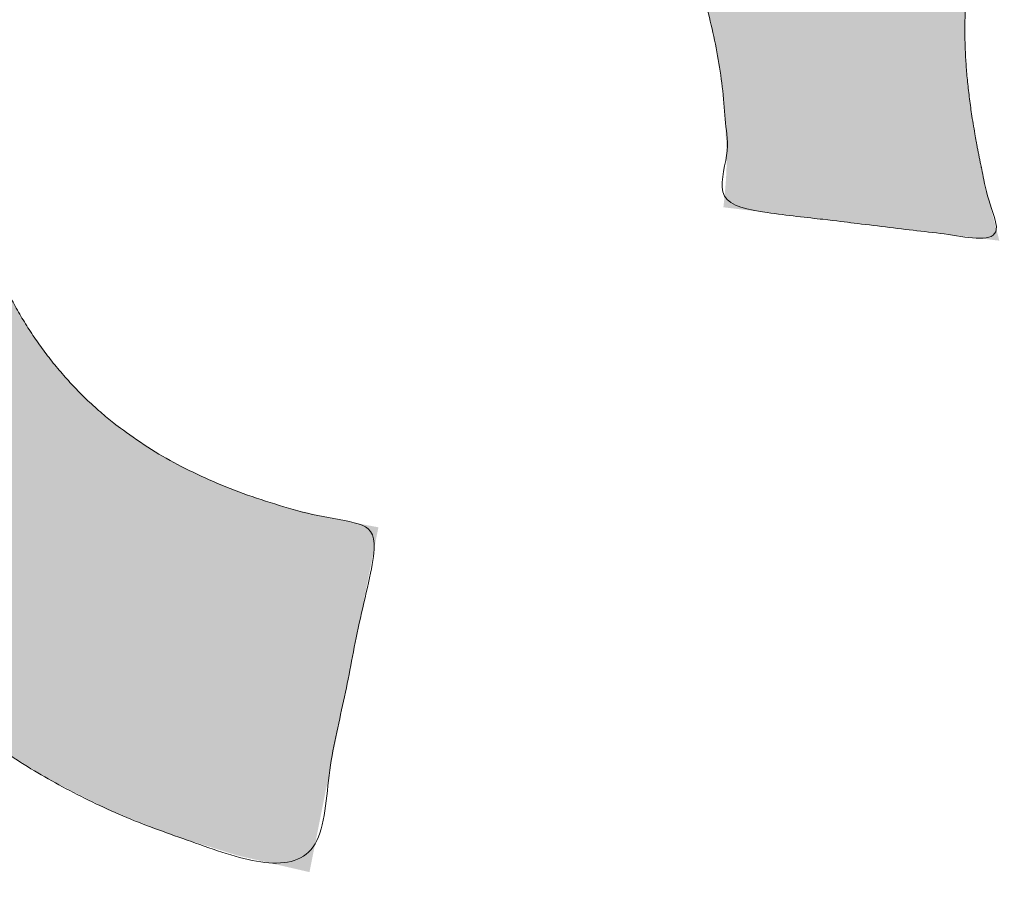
# Model space of a CAD drawing. Header units: inches. Extents: x -467 to -292, y -214 to 28.
# Tile 37 of 81: x -386.781 to -385.798, y 20.548 to 21.421. Entities that reach past the tile are written whole.
import ezdxf

# ---------------------------------------------------------------- set-up
doc = ezdxf.new("R2010")
doc.units = ezdxf.units.IN
doc.header["$LTSCALE"] = 32
doc.header["$MEASUREMENT"] = 0
doc.linetypes.add('Dash Style-1', pattern=[0.083328, 0.041656, -0.041672])
for name, color, linetype, lineweight in [('Black', 7, 'Continuous', 18), ('DashLine', 7, 'Dash Style-1', 13), ('DashLineFill', 7, 'Dash Style-1', 13), ('Drawing', 7, 'Continuous', 18), ('Metal-Black', 7, 'Continuous', 18), ('Metal-DeskStructure', 7, 'Continuous', 13), ('None', 7, 'Continuous', 18), ('SolidLine', 7, 'Continuous', 15), ('Wood_1-H', 7, 'Continuous', 13)]:
    doc.layers.add(name, color=color, linetype=linetype, lineweight=lineweight)
doc.layers.add('Metal-Leg', color=7, linetype='Continuous', lineweight=18, true_color=0x4c4c4c)
pattern_1 = [(45, (0, 0), (-1.61301565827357, 1.935715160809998), []), (45, (-1.0608, 1.0608), (-0.4723460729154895, 0.4167612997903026), [])]

# ---------------------------------------------------------------- blocks, each defined once
blk = doc.blocks.new('1BRPFY-Leg_Plate (2D)')
at = {"layer": 'DashLineFill', "linetype": 'Continuous', "lineweight": 13}
h = blk.add_hatch(dxfattribs=at)
h.set_pattern_fill('Steel', color=253, style=0, pattern_type=2)
h.set_pattern_definition(pattern_1)
edge = h.paths.add_edge_path()
edge.add_arc((-1.704724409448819, -1.704724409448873), 0.125984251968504, 179.9999999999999, 269.9999999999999)
edge.add_line((-1.704724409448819, -1.830708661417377), (1.704724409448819, -1.830708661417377))
edge.add_arc((1.704724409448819, -1.704724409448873), 0.125984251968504, 270.0000000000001, 360.0000000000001)
edge.add_line((1.830708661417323, -1.704724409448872), (1.830708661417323, 1.704724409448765))
edge.add_arc((1.704724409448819, 1.704724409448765), 0.1259842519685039, 0, 90)
edge.add_line((1.704724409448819, 1.830708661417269), (-1.704724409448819, 1.830708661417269))
edge.add_arc((-1.704724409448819, 1.704724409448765), 0.1259842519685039, 90, 180)
edge.add_line((-1.830708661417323, 1.704724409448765), (-1.830708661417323, -1.704724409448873))
at = {"layer": 'SolidLine', "flags": 128}
blk.add_lwpolyline([(0.7086614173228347, 0.9153543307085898), (0.728920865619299, 0.9143590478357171), (0.7489852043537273, 0.9113827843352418), (0.7686612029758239, 0.9064542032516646), (0.7877593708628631, 0.8996207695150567), (0.8060957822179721, 0.8909482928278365), (0.823493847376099, 0.8805202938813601), (0.8397860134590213, 0.868437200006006), (0.8548153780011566, 0.854815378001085), (0.8684372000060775, 0.8397860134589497), (0.8805202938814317, 0.8234938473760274), (0.8909482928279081, 0.8060957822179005), (0.8996207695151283, 0.7877593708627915), (0.9064542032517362, 0.7686612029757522), (0.9113827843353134, 0.7489852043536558), (0.9143590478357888, 0.7289208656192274), (0.9153543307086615, 0.7086614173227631), (0.9143590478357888, 0.6884019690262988), (0.9113827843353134, 0.6683376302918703), (0.9064542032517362, 0.6486616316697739), (0.8996207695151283, 0.6295634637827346), (0.8909482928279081, 0.6112270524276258), (0.8805202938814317, 0.5938289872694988), (0.8684372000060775, 0.5775368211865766), (0.8548153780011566, 0.5625074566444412), (0.8397860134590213, 0.5488856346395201), (0.823493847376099, 0.5368025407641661), (0.8060957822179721, 0.5263745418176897), (0.7877593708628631, 0.5177020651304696), (0.7686612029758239, 0.5108686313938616), (0.7489852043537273, 0.5059400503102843), (0.728920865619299, 0.502963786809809), (0.7086614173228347, 0.5019685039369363), (0.6884019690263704, 0.502963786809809), (0.668337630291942, 0.5059400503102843), (0.6486616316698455, 0.5108686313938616), (0.6295634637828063, 0.5177020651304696), (0.6112270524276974, 0.5263745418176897), (0.5938289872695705, 0.5368025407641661), (0.5775368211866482, 0.5488856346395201), (0.5625074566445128, 0.5625074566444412), (0.5488856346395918, 0.5775368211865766), (0.5368025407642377, 0.5938289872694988), (0.5263745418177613, 0.6112270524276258), (0.5177020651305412, 0.6295634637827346), (0.5108686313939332, 0.6486616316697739), (0.5059400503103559, 0.6683376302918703), (0.5029637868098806, 0.6884019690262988), (0.5019685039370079, 0.7086614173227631), (0.5029637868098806, 0.7289208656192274), (0.5059400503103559, 0.7489852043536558), (0.5108686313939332, 0.7686612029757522), (0.5177020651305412, 0.7877593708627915), (0.5263745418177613, 0.8060957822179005), (0.5368025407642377, 0.8234938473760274), (0.5488856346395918, 0.8397860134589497), (0.5625074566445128, 0.854815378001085), (0.5775368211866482, 0.868437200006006), (0.5938289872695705, 0.8805202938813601), (0.6112270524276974, 0.8909482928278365), (0.6295634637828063, 0.8996207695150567), (0.6486616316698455, 0.9064542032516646), (0.668337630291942, 0.9113827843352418), (0.6884019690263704, 0.9143590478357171)], close=True, dxfattribs=at)
blk = doc.blocks.new('1BRPX5-Util_Bkt_Sm-F (2D)')
at = {"layer": 'DashLineFill', "linetype": 'Continuous', "lineweight": 13}
h = blk.add_hatch(dxfattribs=at)
h.set_pattern_fill('Steel', color=253, style=0, pattern_type=2)
h.set_pattern_definition(pattern_1)
edge = h.paths.add_edge_path()
edge.add_line((-4.468503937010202, 4.413385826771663), (-3.12992125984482, 4.413385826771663))
edge.add_line((-3.12992125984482, 4.413385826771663), (-3.12992125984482, -1.854330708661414))
edge.add_line((-3.12992125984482, -1.854330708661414), (-4.468503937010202, -1.854330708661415))
edge.add_line((-4.468503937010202, -1.854330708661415), (-4.468503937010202, -1.988188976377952))
edge.add_line((-4.468503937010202, -1.988188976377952), (-2.421259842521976, -1.988188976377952))
edge.add_line((-2.421259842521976, -1.988188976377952), (-2.421259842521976, -2.366141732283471))
edge.add_arc((-2.303149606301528, -2.366141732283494), 0.1181102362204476, 179.9999999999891, 270.000000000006)
edge.add_line((-2.303149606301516, -2.484251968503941), (2.303149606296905, -2.484251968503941))
edge.add_arc((2.303149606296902, -2.366141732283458), 0.1181102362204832, 270.0000000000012, 359.9999999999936)
edge.add_line((2.421259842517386, -2.366141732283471), (2.421259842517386, -1.988188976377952))
edge.add_line((2.421259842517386, -1.988188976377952), (4.468503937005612, -1.988188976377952))
edge.add_line((4.468503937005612, -1.988188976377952), (4.468503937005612, -1.854330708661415))
edge.add_line((4.468503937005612, -1.854330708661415), (3.12992125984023, -1.854330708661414))
edge.add_line((3.12992125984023, -1.854330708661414), (3.12992125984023, 4.413385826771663))
edge.add_line((3.12992125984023, 4.413385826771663), (4.468503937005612, 4.413385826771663))
edge.add_line((4.468503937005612, 4.413385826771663), (4.468503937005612, 4.547244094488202))
edge.add_line((4.468503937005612, 4.547244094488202), (2.421259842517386, 4.547244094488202))
edge.add_line((2.421259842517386, 4.547244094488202), (2.421259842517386, 4.925196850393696))
edge.add_arc((2.303149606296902, 4.925196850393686), 0.1181102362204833, 5.365542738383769e-12, 89.99999999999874)
edge.add_line((2.303149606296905, 5.043307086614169), (-2.303149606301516, 5.043307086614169))
edge.add_arc((-2.303149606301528, 4.92519685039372), 0.1181102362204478, 89.99999999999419, 180.0000000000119)
edge.add_line((-2.421259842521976, 4.925196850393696), (-2.421259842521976, 4.547244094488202))
edge.add_line((-2.421259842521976, 4.547244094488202), (-4.468503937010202, 4.547244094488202))
edge.add_line((-4.468503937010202, 4.547244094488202), (-4.468503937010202, 4.413385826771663))
at = {"layer": 'SolidLine', "flags": 128}
blk.add_lwpolyline([(0.960199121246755, 0.3282716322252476), (0.9220890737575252, 0.3054293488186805), (0.8819236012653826, 0.2864324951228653), (0.840089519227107, 0.2714640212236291), (0.7969897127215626, 0.2606680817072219), (0.7530392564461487, 0.2541486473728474), (0.708661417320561, 0.2519685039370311), (0.6642835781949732, 0.2541486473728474), (0.6203331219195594, 0.2606680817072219), (0.577233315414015, 0.2714640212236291), (0.5353992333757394, 0.2864324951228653), (0.4952337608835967, 0.3054293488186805), (0.4571237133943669, 0.3282716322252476), (0.4214361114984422, 0.3547393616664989), (0.3885146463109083, 0.3845776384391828), (0.3586763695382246, 0.4174991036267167), (0.3322086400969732, 0.4531867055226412), (0.3093663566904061, 0.4912967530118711), (0.2903695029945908, 0.5314622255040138), (0.2754010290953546, 0.5732963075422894), (0.2646050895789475, 0.6163961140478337), (0.2580856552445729, 0.6603465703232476), (0.2559055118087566, 0.7047244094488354), (0.2580856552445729, 0.7491022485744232), (0.2646050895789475, 0.7930527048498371), (0.2754010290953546, 0.8361525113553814), (0.2903695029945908, 0.877986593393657), (0.3093663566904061, 0.9181520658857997), (0.3322086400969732, 0.9562621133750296), (0.3586763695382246, 0.991949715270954), (0.3885146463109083, 1.024871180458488)], dxfattribs=at)
blk = doc.blocks.new('Slate-LegBrace (2D)')
at = {"layer": 'DashLineFill', "linetype": 'Continuous', "lineweight": 13}
h = blk.add_hatch(dxfattribs=at)
h.set_pattern_fill('Steel', color=253, style=0, pattern_type=2)
h.set_pattern_definition(pattern_1)
edge = h.paths.add_edge_path()
edge.add_line((-2.199587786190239, 0.1351515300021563), (-1.374775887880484, 0.1351515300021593))
edge.add_arc((3.636636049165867e-15, 0.01355418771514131), 1.380142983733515, 5.054592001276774, 174.9454079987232, ccw=False)
edge.add_line((1.374775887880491, 0.1351515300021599), (2.199718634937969, 0.1351515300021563))
edge.add_arc((6.542437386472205e-05, 0.01705725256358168), 2.202821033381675, 3.07312710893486, 176.9268728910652)
h = blk.add_hatch(dxfattribs=at)
h.set_pattern_fill('Steel', color=253, style=0, pattern_type=2)
h.set_pattern_definition(pattern_1)
edge = h.paths.add_edge_path()
edge.add_line((-2.191696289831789, 0.2375138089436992), (-1.463739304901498, 0.2375137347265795))
edge.add_arc((6.542437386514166e-05, 0.017041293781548), 1.480314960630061, 8.565281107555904, 171.4347188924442, ccw=False)
edge.add_line((1.463870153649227, 0.2375137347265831), (2.191827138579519, 0.2375138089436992))
edge.add_line((2.191827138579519, 0.2375138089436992), (2.19971863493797, 0.1351515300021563))
edge.add_line((2.19971863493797, 0.1351515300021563), (1.374775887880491, 0.1351515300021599))
edge.add_arc((3.356894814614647e-15, 0.01355418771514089), 1.380142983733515, 5.054592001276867, 174.9454079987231)
edge.add_line((-1.374775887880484, 0.1351515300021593), (-2.19958778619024, 0.1351515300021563))
edge.add_line((-2.19958778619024, 0.1351515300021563), (-2.191696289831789, 0.2375138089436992))
at = {"layer": 'DashLineFill', "flags": 128}
for points in [[(-2.199587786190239, 0.1351515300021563), (-1.374775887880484, 0.1351515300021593, -0.9154551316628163), (1.374775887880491, 0.1351515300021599), (2.199718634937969, 0.1351515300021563, 0.9477524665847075)], [(-2.191696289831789, 0.2375138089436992), (-1.463739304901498, 0.2375137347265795, -0.8606629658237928), (1.463870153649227, 0.2375137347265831), (2.191827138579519, 0.2375138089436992), (2.19971863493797, 0.1351515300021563), (1.374775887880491, 0.1351515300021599, 0.9154551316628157), (-1.374775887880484, 0.1351515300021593), (-2.19958778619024, 0.1351515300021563)]]:
    blk.add_lwpolyline(points, format="xyb", close=True, dxfattribs=at)
blk = doc.blocks.new('TLLegSleeve (2D)')
at = {"layer": 'DashLineFill', "linetype": 'Continuous', "lineweight": 13}
h = blk.add_hatch(dxfattribs=at)
h.set_pattern_fill('Steel', color=253, style=0, pattern_type=2)
h.set_pattern_definition(pattern_1)
edge = h.paths.add_edge_path()
edge.add_line((1.08267716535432, 1.402343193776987), (1.08267716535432, 2.913385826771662))
edge.add_arc((-1.707523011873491e-13, 2.913385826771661), 1.08267716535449, 4.479377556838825e-14, 180)
edge.add_line((-1.082677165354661, 2.913385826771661), (-1.08267716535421, 1.402343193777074))
edge.add_arc((-1.332267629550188e-15, 2.886579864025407e-15), 1.771653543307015, 127.6698869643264, 412.330113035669)
edge.add_line((1.08267716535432, 1.402343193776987), (1.08267716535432, 1.402343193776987))
edge = h.paths.add_edge_path()
edge.add_arc((1.665334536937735e-15, 2.91338582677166), 0.7480314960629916, 180, 360)
edge.add_arc((1.665334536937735e-15, 2.91338582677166), 0.7480314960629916, 9.54166404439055e-15, 180)
edge.add_line((-0.7480314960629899, 2.91338582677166), (-0.7480314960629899, 2.91338582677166))
edge = h.paths.add_edge_path()
edge.add_arc((-1.723066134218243e-13, 5.70119602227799e-16), 1.437007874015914, 180, 360)
edge.add_arc((-1.723066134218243e-13, 9.149983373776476e-17), 1.437007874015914, 9.541664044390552e-15, 180)
edge.add_line((-1.437007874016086, 3.308097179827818e-16), (-1.437007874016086, 3.308097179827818e-16))
at = {"layer": 'DashLineFill', "flags": 128}
for points in [[(1.08267716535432, 1.402343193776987), (1.08267716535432, 2.913385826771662, 0.9999999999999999), (-1.082677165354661, 2.913385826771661), (-1.08267716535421, 1.402343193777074, 2.931618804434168), (1.08267716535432, 1.402343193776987)], [(-1.437007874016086, 3.308097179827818e-16, 0.9999999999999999), (1.437007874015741, 3.308097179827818e-16, 0.9999999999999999), (-1.437007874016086, 3.308097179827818e-16)]]:
    blk.add_lwpolyline(points, format="xyb", close=True, dxfattribs=at)
blk = doc.blocks.new('Group-53')
at = {"layer": 'SolidLine', "flags": 128}
blk.add_lwpolyline([(6.673228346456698, -5.984251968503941, -0.414213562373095), (8.385826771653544, -4.271653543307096, -0.414213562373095), (10.09842519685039, -5.984251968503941, -0.414213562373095), (8.385826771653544, -7.696850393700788, -0.414213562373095)], format="xyb", close=True, dxfattribs=at)
at = {"layer": 'Wood_1-H', "color": 7, "rotation": 90}
for name in ['1BRPX5-Util_Bkt_Sm-F (2D)', 'Slate-LegBrace (2D)', '1BRPFY-Leg_Plate (2D)', 'TLLegSleeve (2D)']:
    blk.add_blockref(name, (8.385826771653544, -5.984251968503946), dxfattribs=at)
blk = doc.blocks.new('Group-56')
at = {"layer": 'Metal-DeskStructure', "color": 7, "flags": 128}
blk.add_lwpolyline([(0.8051100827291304, 0.3242076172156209), (0.6569804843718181, -0.1001143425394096), (0.9545622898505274, -0.1001143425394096)], close=True, dxfattribs=at)
at = {"layer": 'Metal-DeskStructure', "color": 7}
blk.add_open_spline([(1.174112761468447, -0.3918349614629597), (1.184693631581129, -0.4210075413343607), (1.168822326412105, -0.4369198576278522), (1.14501536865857, -0.439571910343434), (1.104014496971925, -0.439571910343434), (1.078886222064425, -0.4369198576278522), (1.066982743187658, -0.4329417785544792), (1.060369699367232, -0.4236595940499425), (1.057724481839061, -0.4170294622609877), (1.021353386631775, -0.3010040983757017), (0.9849822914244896, -0.1849787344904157), (0.807093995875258, -0.1849787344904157), (0.6292057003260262, -0.1849787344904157), (0.5941572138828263, -0.2996780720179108), (0.5591087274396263, -0.4143774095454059), (0.5564635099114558, -0.4210075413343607), (0.5498504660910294, -0.4302897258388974), (0.5379469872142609, -0.4369198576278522), (0.5141400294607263, -0.439571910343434), (0.477108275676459, -0.439571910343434), (0.4519787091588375, -0.4355938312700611), (0.4427204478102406, -0.4249856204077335), (0.4427204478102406, -0.4050952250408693), (0.4480108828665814, -0.3905089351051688), (0.5915119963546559, 0.0006630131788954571), (0.7350131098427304, 0.3918349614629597), (0.7376583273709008, 0.3971390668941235), (0.7469165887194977, 0.4037691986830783), (0.7627866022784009, 0.4077472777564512), (0.789238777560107, 0.4090720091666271), (0.8302396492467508, 0.4090720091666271), (0.8580131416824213, 0.4077472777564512), (0.8752070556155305, 0.4037691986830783), (0.8844653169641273, 0.3971390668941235), (0.8871105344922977, 0.3918349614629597), (1.030611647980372, 0), (1.174112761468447, -0.3918349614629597)], degree=2, knots=[0, 0, 0, 0.01595318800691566, 0.02392978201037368, 0.03190637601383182, 0.03938443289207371, 0.04686248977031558, 0.05434054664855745, 0.06181860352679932, 0.06181860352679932, 0.1891978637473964, 0.1891978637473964, 0.3755520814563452, 0.3755520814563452, 0.5011946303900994, 0.5011946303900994, 0.5086726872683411, 0.5161507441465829, 0.5236288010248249, 0.5311068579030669, 0.5385854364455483, 0.5460640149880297, 0.5535425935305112, 0.5610211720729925, 0.5610211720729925, 0.7618481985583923, 0.7618481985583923, 0.7647050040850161, 0.7675618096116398, 0.7704186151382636, 0.7732754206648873, 0.7763226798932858, 0.7793699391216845, 0.7824171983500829, 0.7854644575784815, 0.7854644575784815, 1, 1, 1], dxfattribs=at)
blk = doc.blocks.new('TL14_lower_leg (2D)')
at = {"layer": 'DashLine', "flags": 128}
blk.add_lwpolyline([(0.7086614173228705, 0.8700787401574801), (0.7244830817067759, 0.8693014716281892), (0.7401523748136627, 0.8669771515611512), (0.7555183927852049, 0.8631281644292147), (0.7704331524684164, 0.8577915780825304), (0.784753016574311, 0.8510187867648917), (0.7983400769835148, 0.8428750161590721), (0.8110634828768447, 0.8334386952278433), (0.8228007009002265, 0.8228007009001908), (0.8334386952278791, 0.8110634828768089), (0.842875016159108, 0.7983400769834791), (0.8510187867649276, 0.7847530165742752), (0.8577915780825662, 0.7704331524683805), (0.8631281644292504, 0.7555183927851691), (0.866977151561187, 0.740152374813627), (0.8693014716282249, 0.72448308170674), (0.870078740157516, 0.7086614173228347), (0.8693014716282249, 0.6928397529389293), (0.866977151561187, 0.6771704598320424), (0.8631281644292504, 0.6618044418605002), (0.8577915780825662, 0.6468896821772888), (0.8510187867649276, 0.6325698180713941), (0.842875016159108, 0.6189827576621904), (0.8334386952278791, 0.6062593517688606), (0.8228007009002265, 0.5945221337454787), (0.8110634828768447, 0.5838841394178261), (0.7983400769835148, 0.5744478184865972), (0.784753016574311, 0.5663040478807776), (0.7704331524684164, 0.559531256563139), (0.7555183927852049, 0.5541946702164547), (0.7401523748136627, 0.5503456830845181), (0.7244830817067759, 0.5480213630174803), (0.7086614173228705, 0.5472440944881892), (0.6928397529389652, 0.5480213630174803), (0.6771704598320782, 0.5503456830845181), (0.6618044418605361, 0.5541946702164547), (0.6468896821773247, 0.559531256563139), (0.63256981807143, 0.5663040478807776), (0.6189827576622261, 0.5744478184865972), (0.6062593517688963, 0.5838841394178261), (0.5945221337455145, 0.5945221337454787), (0.5838841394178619, 0.6062593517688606), (0.5744478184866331, 0.6189827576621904), (0.5663040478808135, 0.6325698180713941), (0.5595312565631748, 0.6468896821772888), (0.5541946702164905, 0.6618044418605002), (0.5503456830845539, 0.6771704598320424), (0.548021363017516, 0.6928397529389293), (0.5472440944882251, 0.7086614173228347), (0.548021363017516, 0.72448308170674), (0.5503456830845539, 0.740152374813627), (0.5541946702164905, 0.7555183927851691), (0.5595312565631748, 0.7704331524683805), (0.5663040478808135, 0.7847530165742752), (0.5744478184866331, 0.7983400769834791), (0.5838841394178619, 0.8110634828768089), (0.5945221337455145, 0.8228007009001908), (0.6062593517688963, 0.8334386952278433), (0.6189827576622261, 0.8428750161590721), (0.63256981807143, 0.8510187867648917), (0.6468896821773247, 0.8577915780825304), (0.6618044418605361, 0.8631281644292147), (0.6771704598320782, 0.8669771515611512), (0.6928397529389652, 0.8693014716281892)], close=True, dxfattribs=at)
at = {"layer": 'Metal-DeskStructure', "color": 7}
blk.add_blockref('Group-56', (0, 0), dxfattribs=at)
blk = doc.blocks.new('Group-64')
at = {"layer": 'DashLine'}
for p, q in [((0.0001991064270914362, -5.984251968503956), (0.0001991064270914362, -5.74803149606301)), ((-0.117911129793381, -6.102362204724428), (-0.3541316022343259, -6.102362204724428)), ((0.1183093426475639, -6.102362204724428), (0.3545298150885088, -6.102362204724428)), ((0.0001991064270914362, -6.2204724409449), (0.0001991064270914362, -6.456692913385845))]:
    blk.add_line(p, q, dxfattribs=at)
at = {"layer": 'DashLine', "flags": 128}
blk.add_lwpolyline([(-0.2557064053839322, -6.10236220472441), (-0.254474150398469, -6.077279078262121), (-0.2507892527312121, -6.052437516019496), (-0.2446871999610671, -6.02807675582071), (-0.2362267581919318, -6.004431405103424), (-0.2254894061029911, -5.981729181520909), (-0.2125785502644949, -5.960188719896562), (-0.1976185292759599, -5.940017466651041), (-0.180753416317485, -5.921409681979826), (-0.1621456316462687, -5.904544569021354), (-0.1419743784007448, -5.889584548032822), (-0.1204339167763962, -5.876673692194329), (-0.09773169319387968, -5.865936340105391), (-0.07408634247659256, -5.857475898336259), (-0.04972558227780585, -5.851373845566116), (-0.02488402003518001, -5.847688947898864), (0.0001991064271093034, -5.846456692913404), (0.02528223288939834, -5.847688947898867), (0.05012379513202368, -5.851373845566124), (0.07448455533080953, -5.857475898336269), (0.09812990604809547, -5.865936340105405), (0.1208321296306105, -5.876673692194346), (0.1423725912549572, -5.889584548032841), (0.1625438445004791, -5.904544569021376), (0.181151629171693, -5.921409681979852), (0.1980167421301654, -5.940017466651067), (0.2129767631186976, -5.960188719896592), (0.2258876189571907, -5.98172918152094), (0.2366249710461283, -6.004431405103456), (0.2450854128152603, -6.028076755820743), (0.2511874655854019, -6.052437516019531), (0.2548723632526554, -6.077279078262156), (0.2561046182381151, -6.102362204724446), (0.2548723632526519, -6.127445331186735), (0.251187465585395, -6.152286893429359), (0.24508541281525, -6.176647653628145), (0.2366249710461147, -6.200293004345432), (0.2258876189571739, -6.222995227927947), (0.2129767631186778, -6.244535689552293), (0.1980167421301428, -6.264706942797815), (0.1811516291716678, -6.283314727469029), (0.1625438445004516, -6.300179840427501), (0.1423725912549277, -6.315139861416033), (0.1208321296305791, -6.328050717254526), (0.09812990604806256, -6.338788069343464), (0.07448455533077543, -6.347248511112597), (0.05012379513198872, -6.353350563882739), (0.02528223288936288, -6.357035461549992), (0.0001991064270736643, -6.358267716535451), (-0.02488402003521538, -6.357035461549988), (-0.04972558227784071, -6.353350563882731), (-0.07408634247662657, -6.347248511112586), (-0.09773169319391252, -6.338788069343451), (-0.1204339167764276, -6.328050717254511), (-0.1419743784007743, -6.315139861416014), (-0.1621456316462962, -6.300179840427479), (-0.1807534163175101, -6.283314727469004), (-0.1976185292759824, -6.264706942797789), (-0.2125785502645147, -6.244535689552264), (-0.2254894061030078, -6.222995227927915), (-0.2362267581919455, -6.200293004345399), (-0.2446871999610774, -6.176647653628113), (-0.250789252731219, -6.152286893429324), (-0.2544741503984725, -6.127445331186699)], close=True, dxfattribs=at)
blk = doc.blocks.new('1BRPT9-Bracket (2D)')
at = {"layer": 'DashLineFill', "linetype": 'Continuous', "lineweight": 13}
h = blk.add_hatch(dxfattribs=at)
h.set_pattern_fill('Steel', color=253, style=0, pattern_type=2)
h.set_pattern_definition(pattern_1)
edge = h.paths.add_edge_path()
edge.add_arc((1.677931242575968, -8.488188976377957), 0.2519685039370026, 269.999999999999, 360.0000000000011)
edge.add_line((1.929899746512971, -8.488188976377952), (1.929899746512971, -7.480314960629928))
edge.add_line((1.929899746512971, -7.480314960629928), (2.323600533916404, -7.480314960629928))
edge.add_line((2.323600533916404, -7.480314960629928), (2.323600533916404, 7.461135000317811))
edge.add_line((2.323600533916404, 7.461135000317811), (1.929899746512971, 7.480314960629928))
edge.add_line((1.929899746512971, 7.480314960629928), (1.929899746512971, 8.488188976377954))
edge.add_arc((1.677931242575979, 8.488188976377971), 0.2519685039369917, 359.999999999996, 450.0000000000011)
edge.add_line((1.677931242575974, 8.740157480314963), (-2.32206875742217, 8.740157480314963))
edge.add_line((-2.32206875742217, 8.740157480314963), (-2.32206875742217, -8.74015748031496))
edge.add_line((-2.32206875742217, -8.74015748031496), (1.677931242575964, -8.74015748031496))
at = {"layer": 'Metal-DeskStructure', "color": 7}
blk.add_blockref('Group-64', (0, 0), dxfattribs=at)
blk = doc.blocks.new('Group-77')
at = {"layer": 'DashLineFill', "linetype": 'Continuous', "lineweight": 13}
h = blk.add_hatch(dxfattribs=at)
h.set_pattern_fill('Steel', color=253, style=0, pattern_type=2)
h.set_pattern_definition(pattern_1)
h.paths.add_polyline_path([(-2.066929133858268, 1.397637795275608), (2.066929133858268, 1.397637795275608), (2.066929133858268, 0.1377952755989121), (2.106299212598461, 0.1377952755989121), (2.106299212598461, -0.1377952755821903), (2.066929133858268, -0.1377952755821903), (2.066929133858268, -5.275590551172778), (2.106299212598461, -5.275590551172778), (2.106299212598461, -5.55118110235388), (2.066929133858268, -5.55118110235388), (2.066929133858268, -5.82677165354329), (-2.066929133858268, -5.82677165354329), (-2.066929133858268, -5.55118110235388), (-2.106299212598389, -5.55118110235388), (-2.106299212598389, -5.275590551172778), (-2.066929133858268, -5.275590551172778), (-2.066929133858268, -0.1377952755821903), (-2.106299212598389, -0.1377952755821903), (-2.106299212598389, 0.1377952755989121), (-2.066929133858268, 0.1377952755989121)])
blk = doc.blocks.new('TL14_upper_leg (2D)')
at = {"layer": 'DashLine', "flags": 128}
blk.add_lwpolyline([(0, 1.22047244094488), (0.1196272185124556, 1.214595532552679), (0.2381023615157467, 1.197021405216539), (0.3542844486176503, 1.167919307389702), (0.4670545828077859, 1.127569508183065), (0.5753267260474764, 1.076360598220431), (0.6780581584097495, 1.01478574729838), (0.7742595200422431, 0.9434379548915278), (0.8630043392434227, 0.8630043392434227), (0.9434379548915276, 0.7742595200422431), (1.01478574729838, 0.6780581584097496), (1.076360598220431, 0.5753267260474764), (1.127569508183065, 0.467054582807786), (1.167919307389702, 0.3542844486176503), (1.197021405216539, 0.2381023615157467), (1.214595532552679, 0.1196272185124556), (1.22047244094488, 7.47323834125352e-17), (1.214595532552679, -0.1196272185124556), (1.197021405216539, -0.2381023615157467), (1.167919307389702, -0.3542844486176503), (1.127569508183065, -0.467054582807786), (1.076360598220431, -0.5753267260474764), (1.01478574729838, -0.6780581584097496), (0.9434379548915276, -0.7742595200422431), (0.8630043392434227, -0.8630043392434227), (0.7742595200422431, -0.9434379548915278), (0.6780581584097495, -1.01478574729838), (0.5753267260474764, -1.076360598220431), (0.4670545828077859, -1.127569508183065), (0.3542844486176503, -1.167919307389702), (0.2381023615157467, -1.197021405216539), (0.1196272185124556, -1.214595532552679), (0, -1.22047244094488), (-0.1196272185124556, -1.214595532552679), (-0.2381023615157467, -1.197021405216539), (-0.3542844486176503, -1.167919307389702), (-0.4670545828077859, -1.127569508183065), (-0.5753267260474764, -1.076360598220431), (-0.6780581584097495, -1.01478574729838), (-0.7742595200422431, -0.9434379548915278), (-0.8630043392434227, -0.8630043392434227), (-0.9434379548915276, -0.7742595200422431), (-1.01478574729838, -0.6780581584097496), (-1.076360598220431, -0.5753267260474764), (-1.127569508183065, -0.467054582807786), (-1.167919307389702, -0.3542844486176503), (-1.197021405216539, -0.2381023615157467), (-1.214595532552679, -0.1196272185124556), (-1.22047244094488, 7.47323834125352e-17), (-1.214595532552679, 0.1196272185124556), (-1.197021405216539, 0.2381023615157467), (-1.167919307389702, 0.3542844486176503), (-1.127569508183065, 0.467054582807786), (-1.076360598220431, 0.5753267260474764), (-1.01478574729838, 0.6780581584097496), (-0.9434379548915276, 0.7742595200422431), (-0.8630043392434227, 0.8630043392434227), (-0.7742595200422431, 0.9434379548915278), (-0.6780581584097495, 1.01478574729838), (-0.5753267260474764, 1.076360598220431), (-0.4670545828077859, 1.127569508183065), (-0.3542844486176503, 1.167919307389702), (-0.2381023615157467, 1.197021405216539), (-0.1196272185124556, 1.214595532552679)], close=True, dxfattribs=at)
at = {"layer": 'DashLine', "color": 7}
blk.add_blockref('Group-77', (0, 0), dxfattribs=at)
blk = doc.blocks.new('Group-79')
at = {"layer": 'Metal-DeskStructure', "linetype": 'Continuous', "lineweight": 0, "true_color": 0xff0000}
blk.add_hatch(color=1, dxfattribs=at).paths.add_polyline_path([(0.07759731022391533, -0.5856299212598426), (0.4220854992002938, -0.516732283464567), (0.4355843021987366, -0.5785483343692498), (0.4507819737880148, -0.6358900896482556), (0.4676785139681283, -0.6887575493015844), (0.4862739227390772, -0.7371507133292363), (0.5065682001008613, -0.7810695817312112), (0.5285613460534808, -0.8205141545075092), (0.5522533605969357, -0.8554844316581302), (0.5776442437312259, -0.8859804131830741), (0.6055245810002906, -0.912473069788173), (0.6366849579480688, -0.9354333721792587), (0.6711253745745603, -0.9548613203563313), (0.7088458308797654, -0.9707569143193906), (0.7498463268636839, -0.9831201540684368), (0.7941268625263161, -0.9919510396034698), (0.8416874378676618, -0.9972495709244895), (0.8925280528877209, -0.9990157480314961), (0.9512658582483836, -0.9966944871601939), (1.006370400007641, -0.9897307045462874), (1.057841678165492, -0.9781244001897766), (1.105679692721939, -0.9618755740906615), (1.149884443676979, -0.940984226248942), (1.190455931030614, -0.9154503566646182), (1.227394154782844, -0.8852739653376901), (1.260699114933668, -0.8504550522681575), (1.290219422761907, -0.8122047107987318), (1.31580368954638, -0.7717340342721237), (1.337451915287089, -0.7290430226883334), (1.355164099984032, -0.6841316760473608), (1.36894024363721, -0.6369999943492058), (1.378780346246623, -0.5876479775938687), (1.384684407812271, -0.5360756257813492), (1.386652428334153, -0.4822829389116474), (1.384583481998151, -0.4309545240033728), (1.378376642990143, -0.3819305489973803), (1.368031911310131, -0.33521101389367), (1.353549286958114, -0.2907959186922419), (1.334928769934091, -0.248685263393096), (1.312170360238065, -0.2088790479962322), (1.285274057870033, -0.1713772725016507), (1.254239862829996, -0.1361799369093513), (1.220009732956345, -0.1042626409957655), (1.183525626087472, -0.07660098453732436), (1.144787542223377, -0.05319496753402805), (1.10379548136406, -0.03404458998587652), (1.06054944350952, -0.01914985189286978), (1.015049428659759, -0.008510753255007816), (0.9672954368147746, -0.00212729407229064), (0.9172874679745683, 5.25655281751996e-07), (0.8956562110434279, -0.0005377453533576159), (0.8727465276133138, -0.00215255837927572), (0.8485584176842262, -0.00484391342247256), (0.823091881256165, -0.008611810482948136), (0.7963469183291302, -0.01345624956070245), (0.7683235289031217, -0.0193772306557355), (0.7390217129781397, -0.02637475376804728), (0.7084414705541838, -0.0344488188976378), (0.7418142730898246, 0.2411417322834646), (0.748895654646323, 0.2403850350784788), (0.755607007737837, 0.2397292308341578), (0.7619483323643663, 0.2391743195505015), (0.7679196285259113, 0.2387203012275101), (0.7735208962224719, 0.2383671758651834), (0.778752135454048, 0.2381149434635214), (0.7836133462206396, 0.2379636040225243), (0.7881045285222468, 0.2379131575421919), (0.8317039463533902, 0.2394186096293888), (0.8742268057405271, 0.2439349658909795), (0.9156731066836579, 0.251462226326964), (0.9560428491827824, 0.2620003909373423), (0.9953360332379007, 0.2755494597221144), (1.033552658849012, 0.2921094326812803), (1.070692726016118, 0.31168030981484), (1.106756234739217, 0.3342620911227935), (1.140061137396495, 0.3599725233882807), (1.168925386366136, 0.3889293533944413), (1.193348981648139, 0.4211325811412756), (1.213331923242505, 0.4565822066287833), (1.228874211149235, 0.4952782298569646), (1.239975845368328, 0.5372206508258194), (1.246636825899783, 0.5824094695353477), (1.248857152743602, 0.6308446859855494), (1.247141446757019, 0.669818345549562), (1.24199432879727, 0.7070762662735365), (1.233415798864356, 0.7426184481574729), (1.221405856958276, 0.7764448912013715), (1.20596450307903, 0.808555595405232), (1.187091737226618, 0.8389505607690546), (1.164787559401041, 0.8676297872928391), (1.139051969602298, 0.8945932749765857), (1.110608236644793, 0.9190672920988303), (1.08017962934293, 0.940278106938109), (1.04776614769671, 0.9582257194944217), (1.013367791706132, 0.9729101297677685), (0.9769845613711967, 0.9843313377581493), (0.9386164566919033, 0.9924893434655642), (0.8982634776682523, 0.9973841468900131), (0.8559256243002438, 0.9990157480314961), (0.8137646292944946, 0.9974009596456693), (0.7734034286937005, 0.992556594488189), (0.7348420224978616, 0.9844826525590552), (0.698080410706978, 0.9731791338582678), (0.6631185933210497, 0.9586460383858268), (0.6299565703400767, 0.9408833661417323), (0.5985943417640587, 0.9198911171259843), (0.569031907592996, 0.8956692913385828), (0.5416561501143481, 0.8682178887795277), (0.5168539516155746, 0.837536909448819), (0.4946253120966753, 0.8036263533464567), (0.4749702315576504, 0.766486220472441), (0.4578887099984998, 0.7261165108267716), (0.4433807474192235, 0.6825172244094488), (0.4314463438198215, 0.6356883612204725), (0.4220854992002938, 0.5856299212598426), (0.07759731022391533, 0.6545275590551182), (0.09415750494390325, 0.7262006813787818), (0.1153097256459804, 0.793735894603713), (0.1410539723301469, 0.8571331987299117), (0.1713902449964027, 0.9163925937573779), (0.2063185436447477, 0.9715140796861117), (0.245838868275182, 1.022497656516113), (0.2899512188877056, 1.069343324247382), (0.3386555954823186, 1.112051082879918), (0.3912118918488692, 1.15014996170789), (0.4468800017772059, 1.183168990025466), (0.5056599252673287, 1.211108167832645), (0.5675516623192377, 1.233967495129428), (0.6325552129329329, 1.251746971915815), (0.7006705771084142, 1.264446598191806), (0.7718977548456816, 1.2720663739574), (0.8462367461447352, 1.274606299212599), (0.8979352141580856, 1.273260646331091), (0.9486076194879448, 1.26922368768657), (0.9982539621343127, 1.262495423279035), (1.04687424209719, 1.253075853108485), (1.094468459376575, 1.240964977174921), (1.141036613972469, 1.226162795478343), (1.186578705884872, 1.208669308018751), (1.231094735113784, 1.188484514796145), (1.273802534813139, 1.165970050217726), (1.313919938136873, 1.141487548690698), (1.351446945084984, 1.115037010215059), (1.386383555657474, 1.08661843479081), (1.418729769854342, 1.056231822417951), (1.448485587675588, 1.023877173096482), (1.475651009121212, 0.9895544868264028), (1.500226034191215, 0.9532637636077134), (1.522050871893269, 0.9157114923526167), (1.54096573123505, 0.8776041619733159), (1.556970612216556, 0.8389417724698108), (1.570065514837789, 0.7997243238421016), (1.580250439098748, 0.7599518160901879), (1.587525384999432, 0.7196242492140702), (1.591890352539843, 0.6787416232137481), (1.59334534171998, 0.6373039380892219), (1.591982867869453, 0.5979265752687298), (1.587895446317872, 0.5594575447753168), (1.581083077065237, 0.5218968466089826), (1.571545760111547, 0.4852444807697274), (1.559283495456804, 0.4495004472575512), (1.544296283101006, 0.4146647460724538), (1.526584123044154, 0.3807373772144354), (1.506147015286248, 0.3477183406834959), (1.483018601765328, 0.3159776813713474), (1.457232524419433, 0.2858854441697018), (1.428788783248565, 0.2574416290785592), (1.397687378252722, 0.2306462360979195), (1.363928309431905, 0.2054992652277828), (1.327511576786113, 0.1820007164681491), (1.288437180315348, 0.1601505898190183), (1.246705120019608, 0.1399488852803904), (1.301220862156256, 0.125289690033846), (1.352809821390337, 0.1071485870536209), (1.401471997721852, 0.08552557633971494), (1.447207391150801, 0.06042065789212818), (1.490016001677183, 0.03183383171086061), (1.529897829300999, -0.0002349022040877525), (1.566852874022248, -0.03578554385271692), (1.600881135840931, -0.07481809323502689), (1.631410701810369, -0.1168615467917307), (1.657869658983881, -0.1614449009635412), (1.680258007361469, -0.2085681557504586), (1.698575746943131, -0.2582313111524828), (1.712822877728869, -0.3104343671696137), (1.722999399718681, -0.3651773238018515), (1.729105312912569, -0.422460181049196), (1.731140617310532, -0.4822829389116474), (1.727372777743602, -0.5635942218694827), (1.716069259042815, -0.6417432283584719), (1.697230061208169, -0.716729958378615), (1.670855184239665, -0.788554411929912), (1.636944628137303, -0.857216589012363), (1.595498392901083, -0.9227164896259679), (1.546516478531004, -0.9850541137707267), (1.489998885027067, -1.044229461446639), (1.427728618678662, -1.098224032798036), (1.361488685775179, -1.145019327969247), (1.291279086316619, -1.184615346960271), (1.217099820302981, -1.217012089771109), (1.138950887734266, -1.242209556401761), (1.056832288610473, -1.260207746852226), (0.9707440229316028, -1.271006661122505), (0.8806860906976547, -1.274606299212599), (0.7992907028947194, -1.271612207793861), (0.7214276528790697, -1.262629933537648), (0.6470969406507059, -1.24765947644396), (0.5762985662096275, -1.226700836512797), (0.5090325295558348, -1.199754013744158), (0.4452988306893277, -1.166819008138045), (0.3850974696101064, -1.127895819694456), (0.3284284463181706, -1.082984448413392), (0.2764692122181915, -1.033296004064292), (0.2303972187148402, -0.980041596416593), (0.1902124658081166, -0.9232212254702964), (0.1559149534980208, -0.8628348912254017), (0.1275046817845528, -0.798882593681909), (0.1049816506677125, -0.7313643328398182), (0.08834586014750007, -0.6602801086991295)])
at = {"layer": 'Metal-DeskStructure', "color": 7}
blk.add_open_spline([(0.07759731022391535, -0.5856299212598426), (0.2498414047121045, -0.5511811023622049), (0.4220854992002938, -0.516732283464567), (0.4726829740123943, -0.7729450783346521), (0.6826055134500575, -0.999015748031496), (1.134745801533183, -0.999015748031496), (1.386652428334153, -0.701894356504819), (1.386652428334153, -0.2723603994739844), (1.121827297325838, 5.25655281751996e-07), (0.8333192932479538, 5.25655281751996e-07), (0.7084414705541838, -0.0344488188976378), (0.7251278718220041, 0.1033464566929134), (0.7418142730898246, 0.2411417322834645), (0.770879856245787, 0.2379131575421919), (0.9646553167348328, 0.2379131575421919), (1.248857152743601, 0.4306110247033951), (1.248857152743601, 0.7901708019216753), (1.029246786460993, 0.999015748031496), (0.6836820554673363, 0.999015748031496), (0.4543817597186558, 0.7923228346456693), (0.4220854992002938, 0.5856299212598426), (0.2498414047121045, 0.6200787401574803), (0.07759731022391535, 0.6545275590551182), (0.1346540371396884, 0.9494958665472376), (0.5426571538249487, 1.274606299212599), (1.05508274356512, 1.274606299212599), (1.407106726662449, 1.102362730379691), (1.59334534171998, 0.8041647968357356), (1.59334534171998, 0.477977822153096), (1.418948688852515, 0.2174588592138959), (1.246705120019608, 0.1399488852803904), (1.470621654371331, 0.08827591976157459), (1.731140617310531, -0.2379121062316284), (1.731140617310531, -0.8138526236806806), (1.248857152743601, -1.274606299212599), (0.5480398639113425, -1.274606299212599), (0.1088170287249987, -0.8913625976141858), (0.07759731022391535, -0.5856299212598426)], degree=2, knots=[0, 0, 0, 0.02441077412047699, 0.02441077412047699, 0.06070428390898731, 0.09699779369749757, 0.1388748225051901, 0.1807518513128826, 0.2207813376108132, 0.2608108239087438, 0.2772438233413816, 0.2772438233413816, 0.2948514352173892, 0.2948514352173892, 0.2985612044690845, 0.3365858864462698, 0.3746105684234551, 0.4048668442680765, 0.4351231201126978, 0.4651912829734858, 0.4952594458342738, 0.4952594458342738, 0.5205061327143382, 0.5205061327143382, 0.5636873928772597, 0.6068686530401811, 0.6365749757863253, 0.6662812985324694, 0.6959876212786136, 0.7243525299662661, 0.7527174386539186, 0.7527174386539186, 0.7872277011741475, 0.8217379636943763, 0.8685625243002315, 0.9153870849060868, 0.9576935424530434, 1, 1, 1], dxfattribs=at)
blk = doc.blocks.new('SlateLegLocator-L3')
at = {"color": 255, "linetype": 'Dash Style-1', "lineweight": 5}
blk.add_wipeout([(-2.106299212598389, 1.3779527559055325), (2.10629921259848, 1.3779527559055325), (2.10629921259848, -5.807086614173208), (-2.106299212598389, -5.807086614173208)], dxfattribs=at).dxf.layer = 'Black'
at = {"layer": 'Metal-DeskStructure', "color": 7}
blk.add_blockref('Group-79', (0, 0), dxfattribs=at)
blk = doc.blocks.new('StructEnd-L3 (2D)')
at = {"layer": 'Metal-Black', "color": 7}
blk.add_blockref('1BRPT9-Bracket (2D)', (-0.0001991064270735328, 6.10236220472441), dxfattribs=at)
at = {"layer": 'Metal-Leg', "color": 7, "rotation": 180}
blk.add_blockref('TL14_upper_leg (2D)', (0, 0), dxfattribs=at)
at = {"layer": 'Metal-DeskStructure', "color": 7, "rotation": 180}
blk.add_blockref('SlateLegLocator-L3', (0, 0), dxfattribs=at)
blk = doc.blocks.new('Group-90')
at = {"layer": 'None'}
blk.add_blockref('Group-53', (0, 0), dxfattribs=at)
at = {"layer": 'SolidLine', "color": 7, "rotation": 90}
blk.add_blockref('TL14_lower_leg (2D)', (8.30708661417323, -5.984251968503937), dxfattribs=at)
at = {"layer": 'SolidLine', "color": 7, "rotation": 270}
blk.add_blockref('StructEnd-L3 (2D)', (8.30708661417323, -5.984251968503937), dxfattribs=at)
blk = doc.blocks.new('SL Runoff Utility L Desk2 (2D)')
at = {"layer": 'None'}
blk.add_blockref('Group-90', (0, 0), dxfattribs=at)
at = {"layer": 'Drawing', "color": 0, "flags": 1}
for tag in ['Tag', 'Catalog', 'Option1', 'Option2', 'Option3', 'Option4', 'Option5', 'Option6', 'Option7', 'Option8', 'Option9', 'Option10', 'Option11', 'Option12', 'Custom', 'FinishGroup', 'Discount', 'Item2', 'Item3', 'Item6', 'Item9', 'Item10', 'Item12', 'Item13', 'Item16', 'Item19', 'Item20', 'Item21', 'Item22', 'Item23', 'Item24', 'Item25', 'Item8', 'Item18', 'Item1', 'Item4', 'Item5', 'Item7', 'Item11', 'Item14', 'Item15', 'Item17']:
    blk.add_attdef(tag, (-39.56719282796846, -45.14095169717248), '', height=0.007086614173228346, dxfattribs=at)

msp = doc.modelspace()

# ---------------------------------------------------------------- block references
at = {"layer": 'Drawing'}
msp.add_blockref('SL Runoff Utility L Desk2 (2D)', (-394.1446271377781, 26.4763779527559), dxfattribs=at)

doc.saveas('drawing.dxf')
